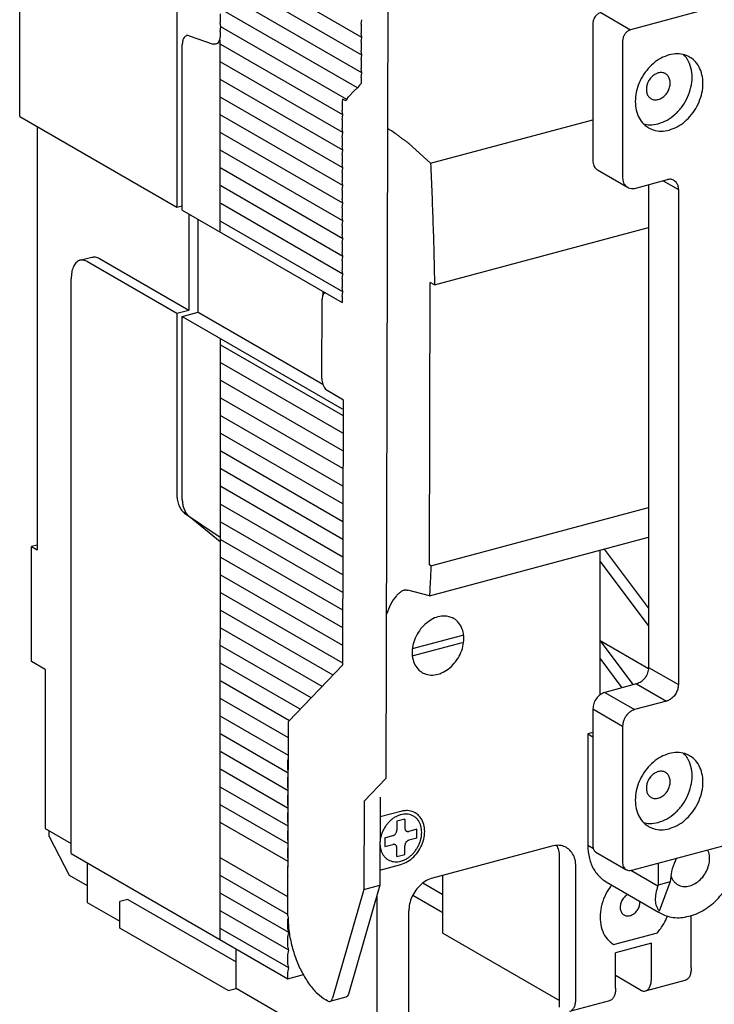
# Model space of a CAD drawing. Extents: x -741 to 1164, y -3289 to 616.
# Tile 38 of 65: x -735 to -663, y -537 to -435. Entities that reach past the tile are written whole.
import ezdxf

# ---------------------------------------------------------------- set-up
doc = ezdxf.new("R2010")
doc.units = 0
doc.header["$LTSCALE"] = 1.21
doc.header["$MEASUREMENT"] = 0
doc.layers.get('0').update_dxf_attribs({"linetype": 'CONTINUOUS'})

msp = doc.modelspace()

# ---------------------------------------------------------------- linework, layer by layer
for p, q in [((-735.23216, -444.83613), (-735.23216, -395.19203)), ((-718.90471, -413.4987), (-718.90471, -454.26653)), ((-599.02874, -416.32977), (-671.75602, -435.82464)), ((-696.95312, -426.46326), (-697.17496, -513.67123)), ((-699.67953, -436.61744), (-714.31794, -428.1626)), ((-699.67953, -438.45611), (-714.31794, -430.00127)), ((-699.67953, -440.29478), (-714.31794, -431.83994)), ((-700.12995, -441.8733), (-714.31794, -433.67861)), ((-714.40058, -434.16043), (-714.40058, -435.07977)), ((-699.76218, -435.26059), (-699.67953, -434.77877)), ((-674.8526, -434.03612), (-671.75602, -435.82464)), ((-714.31794, -435.51728), (-714.40058, -435.07977)), ((-714.40058, -435.9991), (-714.31794, -435.51728)), ((-714.40058, -435.9991), (-714.40058, -436.36597)), ((-701.25598, -443.0616), (-714.31794, -435.51728)), ((-699.76218, -435.26059), (-699.76218, -436.17992)), ((-675.67905, -435.17698), (-675.67905, -449.42668)), ((-717.6166, -436.45466), (-715.12567, -437.31232)), ((-714.39628, -456.8705), (-714.40058, -436.91844)), ((-699.67953, -436.61744), (-699.76218, -436.17992)), ((-699.76218, -437.09926), (-699.67953, -436.61744)), ((-672.58246, -436.96551), (-672.58246, -451.2152)), ((-718.34169, -454.59171), (-718.34169, -437.40101)), ((-701.65009, -444.67264), (-714.31794, -437.35595)), ((-699.76218, -437.09926), (-699.76218, -438.01859)), ((-699.67953, -438.45611), (-699.76218, -438.01859)), ((-699.76218, -438.93793), (-699.67953, -438.45611)), ((-699.76218, -438.93793), (-699.76218, -439.85726)), ((-701.65009, -446.51131), (-714.31794, -439.19462)), ((-699.67953, -440.29478), (-699.76218, -439.85726)), ((-701.65009, -448.34998), (-714.31794, -441.03329)), ((-699.76218, -440.7766), (-699.67953, -440.29478)), ((-699.76218, -440.7766), (-699.76218, -441.42013)), ((-700.4941, -442.19253), (-700.12995, -441.8733)), ((-699.93108, -441.59838), (-700.12995, -441.8733)), ((-699.76218, -441.42013), (-699.93108, -441.59838)), ((-701.65009, -450.18865), (-714.31794, -442.87197)), ((-701.68315, -443.0267), (-701.73273, -443.31579)), ((-701.40164, -443.18929), (-701.68315, -443.0267)), ((-701.40164, -443.18929), (-701.25598, -443.0616)), ((-701.25598, -443.0616), (-701.05711, -442.78668)), ((-700.4941, -442.19253), (-701.05711, -442.78668)), ((-701.73273, -443.31579), (-701.73273, -444.23512)), ((-735.23216, -444.83613), (-718.90471, -454.26653)), ((-701.65009, -452.02732), (-714.31794, -444.71064)), ((-701.65009, -444.67264), (-701.73273, -444.23512)), ((-701.73273, -445.15446), (-701.65009, -444.67264)), ((-701.73273, -445.15446), (-701.73273, -446.07379)), ((-692.54121, -449.69666), (-675.67905, -445.17669)), ((-733.42947, -445.87733), (-733.42947, -489.87645)), ((-701.65009, -446.51131), (-701.73273, -446.07379)), ((-701.65009, -453.86599), (-714.31794, -446.54931)), ((-701.73273, -446.99313), (-701.65009, -446.51131)), ((-701.73273, -446.99313), (-701.73273, -447.91246)), ((-701.65009, -448.34998), (-701.73273, -447.91246)), ((-694.79139, -447.6463), (-692.54121, -449.69666)), ((-701.65009, -455.70466), (-714.31794, -448.38798)), ((-701.73273, -448.8318), (-701.65009, -448.34998)), ((-701.73273, -448.8318), (-701.73273, -449.75114)), ((-701.65009, -457.54333), (-714.31794, -450.22665)), ((-701.65009, -450.18865), (-701.73273, -449.75114)), ((-701.73273, -450.67047), (-701.65009, -450.18865)), ((-701.73273, -450.67047), (-701.73273, -451.58981)), ((-675.1896, -450.39329), (-672.09302, -452.18181)), ((-701.65009, -459.382), (-714.31794, -452.06532)), ((-701.65009, -452.02732), (-701.73273, -451.58981)), ((-701.73273, -452.50914), (-701.65009, -452.02732)), ((-671.21334, -452.28519), (-667.90755, -451.39906)), ((-669.89392, -451.93152), (-669.89392, -502.11674)), ((-668.3595, -451.52021), (-666.79734, -452.42248)), ((-701.73273, -452.50914), (-701.73273, -453.42848)), ((-666.79734, -452.42248), (-666.79734, -503.90526)), ((-718.90471, -454.26653), (-718.34169, -454.11561)), ((-701.65009, -461.22067), (-714.31794, -453.90399)), ((-701.65009, -453.86599), (-701.73273, -453.42848)), ((-701.73273, -454.34781), (-701.65009, -453.86599)), ((-701.73273, -454.34781), (-701.73273, -455.26715)), ((-718.34169, -454.59171), (-701.73273, -464.1847)), ((-717.66504, -454.98253), (-717.66504, -464.96625)), ((-701.65009, -455.70466), (-701.73273, -455.26715)), ((-716.6888, -465.18067), (-716.6888, -455.54639)), ((-701.65009, -463.05934), (-714.31794, -455.74266)), ((-701.73273, -456.18648), (-701.65009, -455.70466)), ((-701.73273, -456.18648), (-701.73273, -457.10582)), ((-692.12307, -462.35214), (-669.89392, -456.39352)), ((-701.65009, -457.54333), (-701.73273, -457.10582)), ((-701.73273, -458.02515), (-701.65009, -457.54333)), ((-701.73273, -458.02515), (-701.73273, -458.94449)), ((-728.9712, -459.79329), (-727.73153, -459.46099)), ((-701.65009, -459.382), (-701.73273, -458.94449)), ((-701.73273, -459.86382), (-701.65009, -459.382)), ((-728.19446, -459.93298), (-718.90471, -465.29855)), ((-726.95479, -459.60068), (-717.66504, -464.96625)), ((-701.73273, -459.86382), (-701.73273, -460.78316)), ((-701.65009, -461.22067), (-701.73273, -460.78316)), ((-701.73273, -461.70249), (-701.65009, -461.22067)), ((-729.88351, -521.47222), (-729.88351, -461.71543)), ((-701.73273, -461.70249), (-701.73273, -462.62183)), ((-701.65009, -463.05934), (-701.73273, -462.62183)), ((-692.64746, -491.46469), (-692.57274, -462.08937)), ((-692.12307, -462.35214), (-692.57274, -462.08937)), ((-703.73944, -463.02567), (-703.73944, -463.4257)), ((-703.47548, -463.17812), (-703.51023, -463.18744)), ((-701.73273, -463.54117), (-701.65009, -463.05934)), ((-701.73273, -463.54117), (-701.73273, -464.1847)), ((-703.83534, -472.08615), (-703.81433, -463.82434)), ((-718.90471, -465.29855), (-717.66504, -464.96625)), ((-718.90471, -465.29855), (-718.90471, -484.22842)), ((-718.34169, -465.62374), (-716.6888, -465.18067)), ((-718.34169, -465.62374), (-701.73273, -475.21672)), ((-718.34169, -484.65311), (-718.34169, -465.62374)), ((-716.6888, -465.18067), (-703.73944, -472.65995)), ((-714.40058, -530.41484), (-714.38475, -467.90918)), ((-701.65009, -475.93004), (-714.31794, -468.61335)), ((-701.65009, -477.76871), (-714.31794, -470.45202)), ((-701.65009, -479.60738), (-714.31794, -472.29069)), ((-701.58564, -474.32012), (-703.27467, -473.33313)), ((-701.65009, -481.44605), (-714.31794, -474.12937)), ((-701.65569, -501.85947), (-701.58564, -474.32012)), ((-701.65009, -483.28472), (-714.31794, -475.96804)), ((-701.65009, -485.12339), (-714.31794, -477.80671)), ((-701.65009, -486.96206), (-714.31794, -479.64538)), ((-701.65009, -488.80073), (-714.31794, -481.48405)), ((-701.65009, -490.6394), (-714.31794, -483.32272)), ((-718.11286, -486.06209), (-714.40058, -488.58508)), ((-701.65009, -492.47807), (-714.31794, -485.16139)), ((-692.49791, -491.55208), (-669.89392, -485.49299)), ((-714.40058, -489.04475), (-717.6166, -486.43705)), ((-701.65009, -494.31674), (-714.31794, -487.00006)), ((-701.65009, -496.15541), (-714.31794, -488.83873)), ((-692.65564, -494.67762), (-669.89392, -488.57624)), ((-733.42947, -489.40035), (-733.99249, -489.55126)), ((-733.99249, -501.50262), (-733.99249, -489.55126)), ((-733.99249, -489.55126), (-733.42947, -489.87645)), ((-674.91456, -504.94709), (-674.91456, -489.92204)), ((-669.89392, -495.9047), (-674.47124, -489.80321)), ((-701.65009, -497.99409), (-714.31794, -490.6774)), ((-669.89392, -497.74337), (-674.91456, -491.05094)), ((-692.49791, -491.55208), (-692.64746, -491.46469)), ((-701.65009, -499.83276), (-714.31794, -492.51607)), ((-701.65009, -501.67143), (-714.31794, -494.35474)), ((-695.0361, -494.0718), (-695.26784, -494.09228)), ((-692.65564, -494.67762), (-694.90955, -494.09601)), ((-702.66352, -502.92476), (-714.31794, -496.19341)), ((-703.80839, -504.10218), (-714.31794, -498.03208)), ((-694.41811, -500.16315), (-689.1887, -498.76138)), ((-674.91456, -499.32496), (-669.91071, -502.21508)), ((-671.46893, -503.91793), (-674.91456, -499.32496)), ((-704.9438, -505.28506), (-714.31794, -499.87075)), ((-694.43802, -500.92379), (-689.2086, -499.52202)), ((-732.58495, -502.31559), (-733.99249, -501.50262)), ((-672.61736, -504.22577), (-674.91456, -501.16363)), ((-732.58495, -502.31559), (-732.58495, -518.86362)), ((-706.07921, -506.46794), (-714.31794, -501.70942)), ((-707.30915, -507.7493), (-701.65569, -501.85947)), ((-669.89392, -502.11674), (-666.79734, -503.90526)), ((-707.21462, -507.65082), (-714.31794, -503.54809)), ((-671.13359, -503.82804), (-674.43938, -504.71417)), ((-671.13359, -503.82804), (-668.03701, -505.61656)), ((-707.31343, -509.43242), (-714.31794, -505.38677)), ((-674.43938, -504.71417), (-671.34279, -506.50269)), ((-668.03701, -505.61656), (-671.34279, -506.50269)), ((-675.67905, -506.42547), (-672.58246, -508.21399)), ((-675.67905, -506.42547), (-675.67905, -520.67517)), ((-707.3181, -511.26839), (-714.31794, -507.22544)), ((-707.36052, -527.94483), (-707.30915, -507.7493)), ((-672.58246, -508.21399), (-672.58246, -522.46369)), ((-671.62656, -523.18478), (-615.32482, -508.09285)), ((-707.32277, -513.10437), (-714.31794, -509.06411)), ((-675.67905, -508.8791), (-676.20846, -509.02101)), ((-676.20846, -509.02101), (-675.67905, -509.32679)), ((-676.20846, -509.02101), (-676.20846, -520.60464)), ((-707.32744, -514.94034), (-714.31794, -510.90278)), ((-707.36289, -511.77208), (-707.31873, -511.51463)), ((-707.33211, -516.77631), (-714.31794, -512.74145)), ((-707.36289, -512.69142), (-707.36289, -511.77208)), ((-707.32227, -512.90645), (-707.36289, -512.69142)), ((-707.36289, -513.61075), (-707.32348, -513.38098)), ((-707.36289, -514.53009), (-707.36289, -513.61075)), ((-697.17496, -513.67123), (-699.43634, -516.02716)), ((-707.33678, -518.61229), (-714.31794, -514.58012)), ((-707.32688, -514.72069), (-707.36289, -514.53009)), ((-707.36289, -515.44942), (-707.32822, -515.24733)), ((-707.36289, -516.36876), (-707.36289, -515.44942)), ((-697.78345, -515.5841), (-697.8068, -524.76388)), ((-707.34145, -520.44826), (-714.31794, -516.41879)), ((-707.3315, -516.53493), (-707.36289, -516.36876)), ((-699.43634, -516.02716), (-699.45969, -525.20695)), ((-707.36289, -517.28809), (-707.33297, -517.11368)), ((-707.36289, -518.20743), (-707.36289, -517.28809)), ((-695.62995, -517.07697), (-697.78872, -517.65564)), ((-695.21672, -517.88554), (-696.04317, -518.10707)), ((-695.21672, -517.88554), (-695.21672, -518.80487)), ((-732.58495, -518.86362), (-729.88351, -520.42392)), ((-707.34612, -522.28423), (-714.31794, -518.25746)), ((-707.33611, -518.34917), (-707.36289, -518.20743)), ((-696.04317, -518.10707), (-696.04317, -519.0264)), ((-732.17173, -519.67219), (-732.17173, -519.10229)), ((-732.17173, -519.67219), (-730.10561, -523.71504)), ((-707.36289, -519.12676), (-707.33772, -518.98003)), ((-707.36289, -520.0461), (-707.36289, -519.12676)), ((-697.28284, -519.81837), (-696.45639, -519.59684)), ((-697.28284, -519.81837), (-697.28284, -520.73771)), ((-693.97705, -518.93224), (-694.8035, -519.15377)), ((-693.97705, -519.85158), (-694.8035, -520.07311)), ((-693.97705, -519.85158), (-693.97705, -518.93224)), ((-707.34073, -520.16341), (-707.36289, -520.0461)), ((-707.36289, -520.96543), (-707.34247, -520.84638)), ((-707.36289, -521.88477), (-707.36289, -520.96543)), ((-697.28284, -520.73771), (-696.45639, -520.51617)), ((-696.04317, -521.78441), (-696.04317, -520.86508)), ((-695.21672, -521.56288), (-695.21672, -520.64354)), ((-679.92747, -520.6822), (-692.32416, -524.00519)), ((-676.20846, -520.60464), (-675.62949, -520.93904)), ((-729.88351, -521.47222), (-707.36289, -534.47966)), ((-707.35546, -525.95618), (-714.31794, -521.9348)), ((-707.34534, -521.97764), (-707.36289, -521.88477)), ((-696.04317, -521.78441), (-695.21672, -521.56288)), ((-679.13717, -537.42875), (-679.13717, -521.80005)), ((-675.35275, -521.31957), (-672.25617, -523.1081)), ((-728.23062, -522.4269), (-728.23062, -526.54517)), ((-707.36289, -522.80411), (-707.34721, -522.71273)), ((-707.36289, -523.72344), (-707.36289, -522.80411)), ((-697.80276, -523.17541), (-695.62995, -522.59298)), ((-677.44813, -536.56564), (-677.44813, -522.77561)), ((-668.88926, -522.45103), (-668.88926, -524.74012)), ((-730.10561, -523.71504), (-728.23062, -524.79799)), ((-707.36014, -527.79215), (-714.31794, -523.77347)), ((-707.34996, -523.79188), (-707.36289, -523.72344)), ((-691.26009, -529.72794), (-691.26009, -523.71996)), ((-671.72745, -523.19277), (-668.91741, -524.8158)), ((-697.8068, -524.76388), (-701.07686, -536.06526)), ((-699.45969, -525.20695), (-697.8068, -524.76388)), ((-691.26009, -525.74691), (-693.34133, -524.54483)), ((-674.2833, -524.40664), (-668.85611, -527.54127)), ((-668.91741, -524.8158), (-668.88926, -524.74012)), ((-667.64867, -524.40758), (-668.88926, -524.74012)), ((-667.67774, -524.4835), (-668.77562, -527.43479)), ((-707.28024, -529.67697), (-714.31794, -525.61214)), ((-699.45969, -525.20695), (-702.72975, -536.50832)), ((-698.10929, -525.80928), (-698.10929, -542.10395)), ((-691.26009, -527.63133), (-694.39153, -525.82267)), ((-728.23062, -526.54517), (-724.83445, -528.50673)), ((-724.008, -526.22606), (-724.83445, -526.44759)), ((-724.83445, -529.2056), (-724.83445, -526.44759)), ((-724.008, -526.22606), (-712.74769, -532.72978)), ((-707.28024, -531.51564), (-714.31794, -527.45081)), ((-694.8035, -541.21782), (-694.8035, -527.42779)), ((-668.79809, -527.44082), (-668.77562, -527.43479)), ((-665.70227, -527.97353), (-665.53698, -527.92923)), ((-665.46466, -533.35341), (-665.46466, -527.9057)), ((-707.36289, -528.32012), (-707.34382, -528.20897)), ((-707.36289, -529.23945), (-707.36289, -528.32012)), ((-713.57414, -535.70932), (-724.83445, -529.2056)), ((-707.28024, -533.35431), (-714.31794, -529.28948)), ((-707.28024, -529.67697), (-707.36289, -529.23945)), ((-707.36289, -530.15879), (-707.28024, -529.67697)), ((-707.36289, -531.07812), (-707.36289, -530.15879)), ((-691.26009, -529.72794), (-679.13717, -536.72988)), ((-673.52251, -530.91668), (-668.97705, -529.69825)), ((-707.28024, -531.51564), (-707.36289, -531.07812)), ((-669.59689, -530.78374), (-673.3159, -531.78063)), ((-669.59689, -534.46108), (-669.59689, -530.78374)), ((-712.74769, -535.48779), (-712.74769, -531.36952)), ((-707.36289, -531.99746), (-707.28024, -531.51564)), ((-707.36289, -532.91679), (-707.36289, -531.99746)), ((-673.3159, -535.45797), (-673.3159, -531.78063)), ((-707.28024, -533.35431), (-707.36289, -532.91679)), ((-707.36289, -533.83613), (-707.28024, -533.35431)), ((-707.36289, -534.47966), (-707.36289, -533.83613)), ((-707.36289, -534.47966), (-705.75652, -534.04907)), ((-670.72292, -535.64938), (-673.3159, -534.15173)), ((-670.20509, -535.74251), (-666.07286, -534.63484)), ((-713.57414, -535.70932), (-712.74769, -535.48779)), ((-699.23532, -543.29225), (-712.74769, -535.48779)), ((-703.25396, -536.77991), (-703.43579, -536.67365)), ((-701.33982, -536.38477), (-702.99271, -536.82783)), ((-678.05633, -537.84707), (-673.9241, -536.7394))]:
    msp.add_line(p, q)
for points in [[(-674.8526, -434.03612), (-675.16887, -434.19087), (-675.43699, -434.46203), (-675.61614, -434.80831), (-675.67905, -435.17698)], [(-671.75602, -435.82464), (-671.99363, -435.92715), (-672.23045, -436.11839), (-672.42445, -436.38252), (-672.54475, -436.68086), (-672.58246, -436.96551)], [(-717.88516, -436.44007), (-718.04991, -436.52693), (-718.20726, -436.73218), (-718.30764, -437.03305), (-718.34169, -437.40101)], [(-717.6166, -436.45466), (-717.84697, -436.4316), (-717.88516, -436.44007)], [(-714.53484, -437.03447), (-714.69212, -437.23985), (-714.85715, -437.32691)], [(-714.43469, -436.73421), (-714.53484, -437.03447)], [(-714.40058, -436.36597), (-714.43469, -436.73421)], [(-714.85715, -437.32691), (-714.89548, -437.33541), (-715.12567, -437.31232)], [(-667.7555, -438.43784), (-668.59607, -438.7767), (-669.38779, -439.32293), (-670.08465, -440.04479), (-670.64615, -440.90034), (-671.03965, -441.83984), (-671.24229, -442.80871), (-671.24229, -443.75062), (-671.03965, -444.61085), (-670.64615, -445.3394), (-670.08465, -445.89392), (-669.88159, -446.02482)], [(-668.88153, -445.60182), (-667.97246, -445.22501), (-667.12533, -444.6076), (-666.39789, -443.79169), (-665.83971, -442.83286), (-665.48882, -441.79647), (-665.36914, -440.75313), (-665.48882, -439.77396), (-665.83971, -438.92568), (-665.87251, -438.87266)], [(-665.62941, -438.66522), (-666.12321, -438.44784), (-666.91493, -438.32606), (-667.7555, -438.43784)], [(-667.7555, -446.25219), (-666.91493, -445.91334), (-666.12321, -445.36711), (-665.42635, -444.64524), (-664.86486, -443.7897), (-664.47135, -442.85019), (-664.26871, -441.88133), (-664.26871, -440.93941), (-664.47135, -440.07918), (-664.86486, -439.35064), (-665.42635, -438.79612), (-665.62941, -438.66522)], [(-665.87251, -438.87266), (-666.2436, -438.40785)], [(-668.88153, -440.31564), (-669.26461, -440.48582), (-669.61019, -440.77433), (-669.88445, -441.15292), (-670.06053, -441.58455), (-670.1212, -442.02694), (-670.06053, -442.43682), (-669.88445, -442.77404), (-669.63146, -442.9937)], [(-668.1316, -440.39559), (-668.15287, -440.38369), (-668.49845, -440.28045), (-668.88153, -440.31564)], [(-668.88153, -443.07365), (-668.49845, -442.90347), (-668.15287, -442.61496), (-667.87862, -442.23637), (-667.70254, -441.80475), (-667.64186, -441.36235), (-667.70254, -440.95248), (-667.87862, -440.61525), (-668.1316, -440.39559)], [(-669.63146, -442.9937), (-669.61019, -443.0056), (-669.26461, -443.10884), (-668.88153, -443.07365)], [(-694.91776, -447.55007), (-695.18543, -447.36878), (-695.4604, -447.16958), (-695.72437, -446.96915), (-695.96678, -446.77737), (-697.00307, -446.10082)], [(-670.39192, -445.62693), (-669.79061, -445.71237), (-668.88153, -445.60182)], [(-669.88159, -446.02482), (-669.38779, -446.24219), (-668.59607, -446.36398), (-667.7555, -446.25219)], [(-694.91776, -447.55007), (-694.87237, -447.58094), (-694.83018, -447.61306), (-694.79139, -447.6463)], [(-692.54121, -449.69666), (-692.28931, -456.04752), (-692.12307, -462.35214)], [(-675.67905, -449.42668), (-675.58468, -449.92911), (-675.31596, -450.30446), (-675.19004, -450.39241)], [(-672.58246, -451.2152), (-672.5595, -451.47324), (-672.47791, -451.74147), (-672.3282, -451.98375), (-672.11625, -452.1679), (-672.09301, -452.18181)], [(-667.28679, -451.45587), (-667.47941, -451.38156), (-667.68871, -451.36434), (-667.90755, -451.39906)], [(-672.09302, -452.18181), (-671.82457, -452.29193), (-671.52688, -452.32852), (-671.21334, -452.28519)], [(-667.28679, -451.45588), (-667.22401, -451.49582), (-667.08479, -451.61656), (-666.97134, -451.76458), (-666.88734, -451.93075), (-666.83323, -452.10268), (-666.80545, -452.26716), (-666.79734, -452.42248)], [(-727.73212, -459.46146), (-727.38662, -459.44293), (-726.95479, -459.60068)], [(-728.97179, -459.79376), (-729.03979, -459.815), (-729.38915, -460.05133), (-729.65711, -460.46687), (-729.82738, -461.04277), (-729.88351, -461.71543)], [(-728.19446, -459.93298), (-728.62629, -459.77523), (-728.97179, -459.79376)], [(-703.51009, -463.1882), (-703.5804, -463.21732), (-703.70522, -463.34726), (-703.78616, -463.55724), (-703.81433, -463.82434)], [(-703.83534, -472.08615), (-703.80857, -472.38561), (-703.72916, -472.68864), (-703.60543, -472.96393), (-703.44821, -473.1869), (-703.27467, -473.33313)], [(-718.90471, -484.22842), (-718.84537, -484.77047), (-718.67569, -485.30489), (-718.41953, -485.75659), (-718.11286, -486.06209)], [(-718.34169, -484.65311), (-718.30759, -485.06074), (-718.20743, -485.4767), (-718.05015, -485.86377), (-717.84679, -486.19424), (-717.6166, -486.43705)], [(-692.49791, -491.55208), (-692.57389, -493.11667), (-692.65564, -494.67762)], [(-695.26784, -494.09228), (-695.30431, -494.10305), (-695.58012, -494.23301), (-695.84509, -494.42714), (-696.0886, -494.66366), (-697.13152, -496.59401)], [(-695.0361, -494.0718), (-694.99065, -494.07885), (-694.9484, -494.08693), (-694.90955, -494.09601)], [(-692.79758, -497.36154), (-693.4324, -497.9459), (-693.9427, -498.67217), (-694.29021, -499.48589), (-694.43334, -500.16135)], [(-690.73147, -496.80771), (-691.41156, -496.78645), (-692.11645, -496.9754), (-692.79758, -497.36154)], [(-690.27997, -496.95485), (-690.73147, -496.80771)], [(-690.22073, -496.9839), (-690.27997, -496.95485)], [(-690.13142, -497.03278), (-690.22073, -496.9839)], [(-689.10631, -498.74593), (-689.24762, -498.1342), (-689.59146, -497.5058), (-690.09876, -497.0523), (-690.13142, -497.03278)], [(-693.4107, -502.64462), (-693.18045, -502.75893), (-692.50737, -502.90543), (-691.77912, -502.82199), (-691.0503, -502.51486), (-690.37556, -502.00707), (-689.80548, -501.3367), (-689.3828, -500.554), (-689.13923, -499.71766), (-689.09301, -498.89038), (-689.10631, -498.74593)], [(-694.43862, -500.20896), (-694.44888, -500.32605), (-694.40681, -501.12966), (-694.16716, -501.83646), (-693.7479, -502.39348), (-693.4107, -502.64462)], [(-694.43334, -500.16135), (-694.43862, -500.20896)], [(-669.89392, -502.11674), (-669.98829, -502.66975), (-670.25702, -503.18917), (-670.65919, -503.5959), (-671.13359, -503.82804)], [(-666.79734, -503.90526), (-666.80658, -504.07581), (-666.8379, -504.266), (-666.8958, -504.47023), (-666.98407, -504.68315), (-667.10116, -504.89108), (-667.24325, -505.08404), (-667.40365, -505.25323), (-667.57328, -505.39214), (-667.74087, -505.49725), (-667.89543, -505.56959), (-668.03701, -505.61656)], [(-674.43938, -504.71417), (-674.91378, -504.9463), (-675.31596, -505.35304), (-675.58468, -505.87245), (-675.67905, -506.42547)], [(-671.34279, -506.50269), (-671.5803, -506.5919), (-671.84108, -506.75256), (-672.09496, -506.98715), (-672.31158, -507.28099), (-672.46867, -507.60636), (-672.55643, -507.92589), (-672.58246, -508.21399)], [(-667.7555, -511.06533), (-668.59607, -511.40419), (-669.38779, -511.95042), (-670.08465, -512.67228), (-670.64615, -513.52783), (-671.03965, -514.46733), (-671.24229, -515.4362), (-671.24229, -516.37811), (-671.03965, -517.23834), (-670.64615, -517.96689), (-670.08465, -518.52141), (-669.88159, -518.65231)], [(-668.88153, -518.22931), (-667.97246, -517.85249), (-667.12533, -517.23509), (-666.39789, -516.41917), (-665.83971, -515.46035), (-665.48882, -514.42395), (-665.36914, -513.38062), (-665.48882, -512.40145), (-665.83971, -511.55317), (-665.87251, -511.50015)], [(-665.62941, -511.29271), (-666.12321, -511.07533), (-666.91493, -510.95355), (-667.7555, -511.06533)], [(-667.7555, -518.87968), (-666.91493, -518.54083), (-666.12321, -517.9946), (-665.42635, -517.27273), (-664.86486, -516.41718), (-664.47135, -515.47768), (-664.26871, -514.50882), (-664.26871, -513.5669), (-664.47135, -512.70667), (-664.86486, -511.97813), (-665.42635, -511.42361), (-665.62941, -511.29271)], [(-665.87251, -511.50015), (-666.2436, -511.03534)], [(-668.88153, -512.94313), (-669.26461, -513.11331), (-669.61019, -513.40182), (-669.88445, -513.78041), (-670.06053, -514.21203), (-670.1212, -514.65443), (-670.06053, -515.0643), (-669.88445, -515.40153), (-669.63146, -515.62119)], [(-668.1316, -513.02308), (-668.15287, -513.01118), (-668.49845, -512.90794), (-668.88153, -512.94313)], [(-668.88153, -515.70114), (-668.49845, -515.53096), (-668.15287, -515.24245), (-667.87862, -514.86386), (-667.70254, -514.43223), (-667.64186, -513.98984), (-667.70254, -513.57996), (-667.87862, -513.24274), (-668.1316, -513.02308)], [(-669.63146, -515.62119), (-669.61019, -515.63309), (-669.26461, -515.73633), (-668.88153, -515.70114)], [(-694.31704, -517.56191), (-694.45707, -517.49042), (-694.72874, -517.39823), (-695.01875, -517.35564), (-695.32121, -517.36352), (-695.62995, -517.42172), (-695.93869, -517.52904), (-696.24114, -517.68331), (-696.53116, -517.88137), (-696.80282, -518.11921), (-697.05062, -518.39197), (-697.26949, -518.69411), (-697.45498, -519.01948), (-697.60332, -519.36144), (-697.71149, -519.71305), (-697.77729, -520.06714), (-697.7987, -520.35664)], [(-695.43157, -517.03267), (-695.62995, -517.07697)], [(-695.62995, -522.59298), (-694.93144, -522.29402), (-694.28951, -521.79585), (-693.75619, -521.13881), (-693.37466, -520.37615), (-693.17584, -519.56965), (-693.17584, -518.78464), (-693.37466, -518.08472), (-693.75619, -517.52659), (-694.1303, -517.23694)], [(-694.1303, -517.23694), (-694.28951, -517.15548), (-694.93144, -517.00145), (-695.43157, -517.03267)], [(-693.46052, -519.25345), (-693.48261, -518.91593), (-693.5484, -518.59711), (-693.65657, -518.3035), (-693.80491, -518.04106), (-693.99041, -517.81514), (-694.20928, -517.63034), (-694.31704, -517.56191)], [(-695.21672, -518.80487), (-695.20661, -518.90325), (-695.17578, -518.99339), (-695.12618, -519.06775), (-695.06172, -519.12219), (-695.05369, -519.127)], [(-670.39192, -518.25442), (-669.79061, -518.33986), (-668.88153, -518.22931)], [(-669.88159, -518.65231), (-669.38779, -518.86968), (-668.59607, -518.99147), (-667.7555, -518.87968)], [(-696.94285, -522.10804), (-696.80282, -522.17953), (-696.53116, -522.27172), (-696.24114, -522.31431), (-695.93869, -522.30642), (-695.62995, -522.24823), (-695.32121, -522.14091), (-695.01875, -521.98664), (-694.72874, -521.78857), (-694.45707, -521.55074), (-694.20928, -521.27797), (-693.99041, -520.97583), (-693.80491, -520.65047), (-693.65657, -520.3085), (-693.5484, -519.9569), (-693.48261, -519.60281), (-693.46052, -519.25345)], [(-696.45639, -519.59684), (-696.36552, -519.56123), (-696.27706, -519.50322), (-696.19826, -519.42692), (-696.13378, -519.33794), (-696.08414, -519.23694), (-696.05329, -519.13023), (-696.04317, -519.0264)], [(-695.05369, -519.127), (-694.98289, -519.15628), (-694.8944, -519.16688), (-694.8035, -519.15377)], [(-697.79883, -520.46992), (-697.77729, -520.75402), (-697.71149, -521.07283), (-697.60332, -521.36645), (-697.45498, -521.62889), (-697.26949, -521.85481), (-697.05062, -522.03961), (-696.94285, -522.10804)], [(-696.2062, -520.54294), (-696.277, -520.51366), (-696.36549, -520.50307), (-696.45639, -520.51617)], [(-696.04317, -520.86508), (-696.05329, -520.7667), (-696.08411, -520.67656), (-696.13371, -520.6022), (-696.19817, -520.54776), (-696.2062, -520.54294)], [(-694.8035, -520.07311), (-694.89437, -520.10872), (-694.98283, -520.16672), (-695.06163, -520.24302), (-695.12611, -520.33201), (-695.17575, -520.433), (-695.2066, -520.53972), (-695.21672, -520.64354)], [(-678.42718, -520.84254), (-678.6878, -520.7194), (-679.28577, -520.60417), (-679.92747, -520.6822)], [(-679.13717, -521.80005), (-679.22166, -521.10887), (-679.41064, -520.61414)], [(-677.44813, -522.77561), (-677.53261, -522.08443), (-677.7803, -521.48564), (-678.17431, -521.02006), (-678.42718, -520.84254)], [(-676.20846, -520.60464), (-676.04231, -521.96396), (-675.55519, -523.14157), (-674.7803, -524.05722), (-674.28299, -524.40633)], [(-675.67905, -520.67517), (-675.61614, -521.01012), (-675.43699, -521.26035), (-675.35304, -521.31899)], [(-666.96078, -521.91664), (-667.12424, -522.23909), (-667.50496, -523.31851), (-667.64867, -524.40758)], [(-665.61963, -524.82564), (-665.03753, -524.57651), (-664.5026, -524.16136), (-664.05816, -523.61384), (-663.74022, -522.97828), (-663.57454, -522.3062), (-663.57454, -521.65202), (-663.7394, -521.07053)], [(-672.58246, -522.46369), (-672.54757, -522.71865), (-672.43272, -522.95131), (-672.2566, -523.10782)], [(-692.32416, -524.00519), (-692.96586, -524.27117), (-693.56383, -524.70699), (-694.07732, -525.28293), (-694.47133, -525.95975), (-694.71902, -526.69132), (-694.8035, -527.42779)], [(-672.2566, -523.10783), (-672.23217, -523.1214), (-671.94421, -523.20996), (-671.62656, -523.18478)], [(-667.58393, -523.76651), (-667.49903, -523.98585), (-667.37036, -524.21692)], [(-668.91741, -524.8158), (-669.13932, -525.61254), (-669.18877, -526.32878), (-669.07095, -526.94414), (-668.79809, -527.44082)], [(-667.37036, -524.21692), (-667.18109, -524.45095), (-666.86933, -524.69233)], [(-666.86933, -524.69233), (-666.73665, -524.76021), (-666.20172, -524.88857), (-665.61963, -524.82564)], [(-665.53698, -527.92923), (-664.71198, -527.62988), (-663.91284, -527.18414), (-663.16009, -526.60401), (-662.47542, -525.9061), (-662.04956, -525.36123)], [(-672.84585, -527.04152), (-672.78355, -527.41786), (-672.60416, -527.71541), (-672.43746, -527.84699)], [(-672.43746, -527.84699), (-672.32932, -527.89827), (-671.99218, -527.9444), (-671.63341, -527.84823), (-671.29627, -527.62136), (-671.02143, -527.29115), (-670.84204, -526.89743), (-670.77974, -526.48769)], [(-707.36052, -527.94483), (-707.26758, -529.41484), (-706.97701, -530.96223), (-706.50709, -532.46377), (-705.89495, -533.82544), (-705.14532, -535.03645), (-704.30263, -536.00938), (-703.43579, -536.67365)], [(-668.86468, -527.52572), (-668.76383, -527.59174), (-668.6534, -527.65834)], [(-668.6534, -527.65834), (-668.07916, -527.92259), (-667.32641, -528.09916), (-666.52727, -528.11648), (-665.70227, -527.97353)], [(-665.46466, -533.35341), (-665.50216, -533.80233), (-665.61539, -534.18533), (-665.79416, -534.46274), (-666.02743, -534.62047), (-666.07251, -534.63454)], [(-670.20474, -535.7422), (-670.15966, -535.72814), (-669.92639, -535.5704), (-669.74762, -535.29299), (-669.63439, -534.91), (-669.59689, -534.46108)], [(-701.07686, -536.06526), (-701.16168, -536.25084), (-701.28508, -536.36348), (-701.33984, -536.38422)], [(-673.3159, -535.45797), (-673.3534, -535.90689), (-673.46663, -536.28989), (-673.6454, -536.5673), (-673.87867, -536.72503), (-673.92375, -536.7391)], [(-670.72292, -535.64938), (-670.43494, -535.75456), (-670.20474, -535.7422)], [(-703.25396, -536.77991), (-703.08867, -536.83604), (-702.99273, -536.82729)], [(-702.99273, -536.82729), (-702.93797, -536.80655), (-702.81457, -536.69391), (-702.72975, -536.50832)], [(-678.05598, -537.84676), (-678.0109, -537.8327), (-677.77763, -537.67496), (-677.59886, -537.39755), (-677.48563, -537.01456), (-677.44813, -536.56564)]]:
    msp.add_spline(points, degree=3)
for points, knots in [([(-673.71726, -524.73357), (-673.88451, -524.95305), (-674.2694, -525.48509), (-674.68564, -526.43499), (-674.93496, -527.51574), (-674.94292, -528.57754), (-674.70409, -529.54255), (-674.24152, -530.37432), (-673.75848, -530.73868), (-673.52251, -530.91668)], [0.317765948, 0.317765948, 0.317765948, 0.317765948, 1.14370075, 2.286942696, 3.398584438, 4.453532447, 5.438732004, 6.358545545, 7.237064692, 7.237064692, 7.237064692, 7.237064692]), ([(-672.03808, -525.70343), (-672.14379, -525.75792), (-672.35973, -525.91218), (-672.61894, -526.22897), (-672.80642, -526.62008), (-672.8329, -526.90307), (-672.84585, -527.04152)], [0.882306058, 0.882306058, 0.882306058, 0.882306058, 1.237770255, 1.667392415, 2.100052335, 2.514500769, 2.514500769, 2.514500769, 2.514500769]), ([(-668.97705, -529.69825), (-668.74237, -529.39629), (-668.32692, -528.86173), (-668.0371, -528.24777), (-667.93231, -527.97235)], [0, 0, 0, 0, 1.14370075, 2.024638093, 2.024638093, 2.024638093, 2.024638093])]:
    msp.add_open_spline(points, degree=3, knots=knots)
msp.add_open_spline([(-670.77974, -526.48769), (-670.78149, -526.46749), (-670.78325, -526.44729), (-670.78512, -526.42712)], degree=3)

doc.saveas('drawing.dxf')
